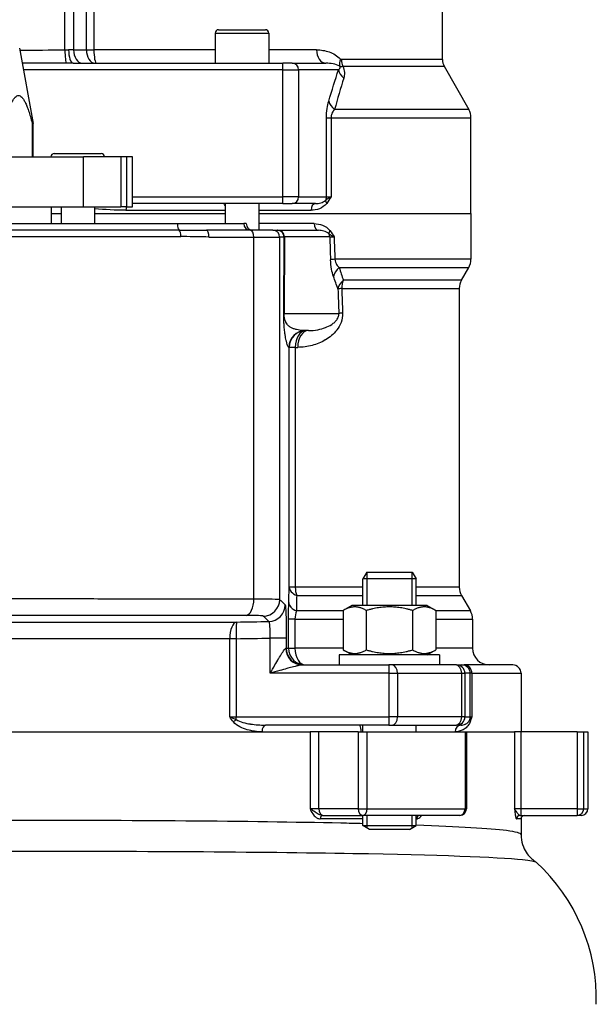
# Model space of a CAD drawing. Header units: millimetres. Extents: x 0 to 5940, y 0 to 4200.
# Tile 49 of 54: x 5016 to 5189, y 2309 to 2604. Entities that reach past the tile are written whole.
import ezdxf

# ---------------------------------------------------------------- set-up
doc = ezdxf.new("R2010")
doc.units = ezdxf.units.MM
doc.header["$LTSCALE"] = 50
doc.layers.add('02-LINIE-035', color=2, linetype='CONTINUOUS')

msp = doc.modelspace()

# ---------------------------------------------------------------- linework, layer by layer
at = {"layer": '02-LINIE-035'}
for p, q in [((5029.76, 2594.75), (5029.76, 2796.73)), ((5032.37, 2796.73), (5032.37, 2594.76)), ((5036.2, 2594.76), (5036.2, 2789.89)), ((5038.45, 2789.89), (5038.45, 2594.76)), ((5142.75, 2591.82), (5142.75, 2789.89)), ((5075.75, 2600.76), (5089.75, 2600.76)), ((5074.75, 2599.76), (5090.75, 2599.76)), ((5074.75, 2599.76), (5074.75, 2590.76)), ((5090.75, 2599.76), (5090.75, 2590.76)), ((5016.19, 2595.29), (5020.25, 2572.76)), ((5032.37, 2594.76), (5030.89, 2594.76)), ((5032.37, 2594.76), (5036.2, 2594.76)), ((5036.2, 2594.76), (5038.45, 2594.76)), ((5074.75, 2594.76), (5038.45, 2594.76)), ((5105.05, 2594.76), (5090.75, 2594.76)), ((5142.75, 2591.82), (5112.49, 2591.82)), ((5095.01, 2588.76), (5017.37, 2588.76)), ((5032.27, 2590.76), (5094.96, 2590.76)), ((5097.78, 2590.76), (5094.96, 2590.76)), ((5095.01, 2550.76), (5095.01, 2588.76)), ((5095.01, 2588.76), (5099.71, 2588.76)), ((5097.78, 2590.76), (5107.88, 2590.76)), ((5099.71, 2588.76), (5099.71, 2550.76)), ((5111.64, 2588.76), (5099.71, 2588.76)), ((5112.89, 2589.84), (5143.27, 2589.84)), ((5143.27, 2589.84), (5150.6, 2576.91)), ((5150.6, 2576.91), (5110.46, 2576.91)), ((5108.04, 2550.76), (5108.04, 2574.44)), ((5108.04, 2574.44), (5109.39, 2574.44)), ((5109.39, 2574.44), (5151.25, 2574.44)), ((5109.39, 2574.44), (5109.39, 2550.76)), ((5151.25, 2545.76), (5151.25, 2574.44)), ((5020.25, 2572.76), (5019.97, 2572.76)), ((5019.97, 2572.76), (5019.97, 2562.76)), ((5020.25, 2562.76), (5020.25, 2572.76)), ((4954.79, 2562.76), (5035.32, 2562.76)), ((5026.61, 2563.76), (5040.61, 2563.76)), ((5035.32, 2547.76), (5035.32, 2562.76)), ((5046.46, 2562.76), (5035.32, 2562.76)), ((5048.29, 2562.76), (5046.46, 2562.76)), ((5046.46, 2562.76), (5046.46, 2547.76)), ((5048.29, 2547.76), (5048.29, 2562.76)), ((5050, 2562.76), (5048.29, 2562.76)), ((5050, 2547.76), (5050, 2562.76)), ((5050, 2550.76), (5095.01, 2550.76)), ((5099.71, 2550.76), (5095.01, 2550.76)), ((5099.71, 2550.76), (5108.04, 2550.76)), ((5108.04, 2550.76), (5109.39, 2550.76)), ((4954.79, 2547.76), (5035.32, 2547.76)), ((5025.75, 2542.76), (5025.75, 2547.76)), ((5028.61, 2547.76), (5028.61, 2542.76)), ((5035.32, 2547.76), (5046.46, 2547.76)), ((5038.61, 2547.76), (5038.61, 2542.76)), ((5048.29, 2547.76), (5046.46, 2547.76)), ((5048.29, 2547.76), (5050, 2547.76)), ((5094.96, 2548.76), (5050, 2548.76)), ((5077.75, 2548.76), (5077.75, 2542.76)), ((5087.75, 2548.76), (5087.75, 2540.76)), ((5094.96, 2548.76), (5097.78, 2548.76)), ((5104.72, 2548.76), (5097.78, 2548.76)), ((5025.75, 2545.76), (5028.61, 2545.76)), ((5038.61, 2545.76), (5077.75, 2545.76)), ((5038.61, 2545.76), (5077.75, 2545.76)), ((5048.05, 2546.76), (5077.75, 2546.76)), ((5087.75, 2546.76), (5103.41, 2546.76)), ((5087.75, 2545.76), (5151.25, 2545.76)), ((5087.75, 2545.76), (5151.25, 2545.76)), ((5151.25, 2545.76), (5151.25, 2532.1)), ((4964.04, 2542.76), (5063.45, 2542.76)), ((5063.45, 2542.76), (5083.29, 2542.76)), ((5084.04, 2542.76), (5083.29, 2542.76)), ((5084.04, 2542.76), (5084.05, 2542.76)), ((5104.32, 2542.76), (5087.75, 2542.76)), ((4963.03, 2538.89), (5064.46, 2538.89)), ((5063.96, 2540.83), (4963.53, 2540.83)), ((5085.33, 2540.76), (5072.09, 2540.76)), ((5072.88, 2538.76), (5086.3, 2538.76)), ((5092.03, 2540.76), (5085.33, 2540.76)), ((5086.3, 2430.57), (5086.3, 2538.76)), ((5086.3, 2538.76), (5094.03, 2538.76)), ((5092.03, 2540.76), (5093.33, 2540.76)), ((5093.33, 2540.76), (5093.5, 2540.76)), ((5093.5, 2540.76), (5105.64, 2540.76)), ((5094.03, 2538.76), (5094.03, 2430.37)), ((5095.33, 2538.76), (5094.03, 2538.76)), ((5095.24, 2515.97), (5095.33, 2538.76)), ((5095.43, 2538.81), (5095.34, 2515.89)), ((5108.99, 2538.81), (5095.43, 2538.81)), ((5151.25, 2532.1), (5110.55, 2532.1)), ((5111.86, 2529.6), (5150.58, 2529.6)), ((5148.42, 2525.86), (5150.58, 2529.6)), ((5148.42, 2525.86), (5113.09, 2525.86)), ((5112.59, 2523.36), (5147.75, 2523.36)), ((5147.75, 2523.36), (5147.75, 2434.03)), ((5095.34, 2515.89), (5111.73, 2515.89)), ((5102.64, 2510.76), (5101.78, 2510.76)), ((5096.87, 2505.76), (5096.78, 2505.76)), ((5096.87, 2434.03), (5096.87, 2505.76)), ((5098.7, 2505.76), (5096.87, 2505.76)), ((5098.7, 2505.76), (5099.45, 2505.76)), ((5098.7, 2505.76), (5098.7, 2434.03)), ((5120.11, 2438.56), (5118.88, 2436.56)), ((5120.09, 2438.53), (5120.09, 2428.56)), ((5120.11, 2438.56), (5133.65, 2438.56)), ((5133.65, 2438.56), (5134.88, 2436.56)), ((5133.68, 2428.56), (5133.68, 2438.53)), ((5134.88, 2436.56), (5118.88, 2436.56)), ((5118.88, 2428.56), (5118.88, 2436.56)), ((5134.88, 2428.56), (5134.88, 2436.56)), ((5098.7, 2434.03), (5096.87, 2434.03)), ((5118.88, 2434.03), (5098.7, 2434.03)), ((5147.75, 2434.03), (5134.88, 2434.03)), ((5099.12, 2431.53), (5118.88, 2431.53)), ((5134.88, 2431.53), (5148.42, 2431.53)), ((5148.42, 2431.53), (5151.08, 2426.92)), ((5113.03, 2426.92), (5099.06, 2426.92)), ((5115.63, 2428.56), (5113.03, 2427.06)), ((5113.03, 2427.06), (5113.03, 2415.27)), ((5138.13, 2428.56), (5115.63, 2428.56)), ((5119.95, 2427.06), (5119.95, 2415.27)), ((5133.81, 2427.06), (5133.81, 2415.27)), ((5138.13, 2428.56), (5140.74, 2427.06)), ((5140.74, 2427.06), (5140.74, 2415.27)), ((5151.08, 2426.92), (5140.74, 2426.92)), ((5096.69, 2415.76), (5096.69, 2424.42)), ((5098.61, 2424.42), (5096.69, 2424.42)), ((5098.61, 2424.42), (5113.03, 2424.42)), ((5098.61, 2424.42), (5098.61, 2415.76)), ((5140.74, 2424.42), (5151.75, 2424.42)), ((5151.75, 2424.42), (5151.75, 2415.76)), ((5079.08, 2395.26), (5079.08, 2418.6)), ((5081.05, 2418.6), (5079.08, 2418.6)), ((5081.05, 2418.6), (5081.05, 2395.26)), ((5091.18, 2408.26), (5091.18, 2418.79)), ((5096.01, 2418.79), (5091.18, 2418.79)), ((5096.01, 2418.79), (5096.01, 2415.76)), ((5096.01, 2415.76), (5095.89, 2415.76)), ((5096.01, 2415.76), (5096.69, 2415.76)), ((5096.69, 2415.76), (5098.61, 2415.76)), ((5113.03, 2415.76), (5098.61, 2415.76)), ((5115.63, 2413.76), (5113.03, 2415.27)), ((5138.13, 2413.76), (5140.74, 2415.27)), ((5151.75, 2415.76), (5140.74, 2415.76)), ((5141.88, 2413.76), (5111.88, 2413.76)), ((5111.88, 2413.76), (5111.88, 2410.76)), ((5141.88, 2413.76), (5141.88, 2410.76)), ((5100.77, 2410.76), (5126.72, 2410.76)), ((5127.65, 2410.76), (5126.72, 2410.76)), ((5146.6, 2410.76), (5127.65, 2410.76)), ((5146.96, 2410.76), (5146.6, 2410.76)), ((5146.96, 2410.76), (5148.56, 2410.76)), ((5148.56, 2410.76), (5149.28, 2410.76)), ((5163.75, 2410.76), (5149.28, 2410.76)), ((5126.81, 2408.26), (5091.18, 2408.26)), ((5126.81, 2395.26), (5126.81, 2408.26)), ((5126.81, 2408.26), (5129.27, 2408.26)), ((5129.27, 2408.26), (5129.27, 2395.26)), ((5129.27, 2408.26), (5148.5, 2408.26)), ((5148.5, 2395.26), (5148.5, 2408.26)), ((5148.5, 2408.26), (5149.46, 2408.26)), ((5149.46, 2408.26), (5149.46, 2395.26)), ((5151.06, 2408.26), (5149.46, 2408.26)), ((5151.06, 2395.26), (5151.06, 2408.26)), ((5151.54, 2408.26), (5151.06, 2408.26)), ((5151.54, 2408.26), (5166.25, 2408.26)), ((5151.54, 2408.26), (5151.54, 2395.26)), ((5166.25, 2408.26), (5166.25, 2390.76)), ((5079.08, 2395.26), (5081.05, 2395.26)), ((5081.05, 2395.26), (5126.81, 2395.26)), ((5129.27, 2395.26), (5126.81, 2395.26)), ((5148.5, 2395.26), (5129.27, 2395.26)), ((5149.46, 2395.26), (5148.5, 2395.26)), ((5149.46, 2395.26), (5151.06, 2395.26)), ((5151.06, 2395.26), (5151.54, 2395.26)), ((5126.72, 2392.76), (5089.75, 2392.76)), ((5118.88, 2390.76), (5118.88, 2392.76)), ((5126.72, 2392.76), (5127.65, 2392.76)), ((5127.65, 2392.76), (5146.6, 2392.76)), ((5134.88, 2390.76), (5134.88, 2392.76)), ((5146.6, 2392.76), (5146.96, 2392.76)), ((5148.26, 2392.76), (5146.96, 2392.76)), ((4923, 2390.76), (5103.11, 2390.76)), ((4938.72, 2390.76), (5088.77, 2390.76)), ((5088.77, 2390.76), (5103.11, 2390.76)), ((5103.11, 2390.76), (5103.11, 2367.76)), ((5105.7, 2390.76), (5103.11, 2390.76)), ((5105.7, 2367.76), (5105.7, 2390.76)), ((5117.52, 2390.76), (5105.7, 2390.76)), ((5117.52, 2390.76), (5120.17, 2390.76)), ((5117.52, 2390.76), (5117.52, 2367.76)), ((5120.17, 2367.76), (5120.17, 2390.76)), ((5120.17, 2390.76), (5149.5, 2390.76)), ((5149.5, 2390.76), (5149.93, 2390.76)), ((5149.5, 2390.76), (5149.5, 2367.76)), ((5149.93, 2390.76), (5164.32, 2390.76)), ((5149.93, 2390.76), (5149.93, 2367.76)), ((5149.93, 2390.76), (5164.32, 2390.76)), ((5164.32, 2390.76), (5164.32, 2367.76)), ((5166.29, 2390.76), (5164.32, 2390.76)), ((5166.29, 2367.76), (5166.29, 2390.76)), ((5183.01, 2390.76), (5166.29, 2390.76)), ((5183.01, 2390.76), (5184.99, 2390.76)), ((5183.01, 2390.76), (5183.01, 2367.76)), ((5184.99, 2367.76), (5184.99, 2390.76)), ((5184.99, 2390.76), (5186.25, 2390.76)), ((5186.25, 2390.76), (5186.25, 2367.76)), ((5105.7, 2367.76), (5103.11, 2367.76)), ((5117.52, 2367.76), (5105.7, 2367.76)), ((5106.8, 2365.76), (5107.12, 2365.76)), ((5107.12, 2365.76), (5118.94, 2365.76)), ((5117.52, 2367.76), (5120.17, 2367.76)), ((5118.88, 2362.79), (5118.88, 2365.76)), ((5147.93, 2365.76), (5118.94, 2365.76)), ((5120.09, 2365.76), (5120.09, 2362.05)), ((5120.17, 2367.76), (5149.5, 2367.76)), ((5133.68, 2362.05), (5133.68, 2365.76)), ((5134.88, 2362.79), (5134.88, 2365.76)), ((5149.5, 2367.76), (5149.93, 2367.76)), ((5166.29, 2367.76), (5164.32, 2367.76)), ((5165.87, 2365.76), (5166.29, 2365.76)), ((5166.29, 2365.76), (5166.29, 2367.76)), ((5183.01, 2367.76), (5166.29, 2367.76)), ((5166.29, 2365.76), (5183.01, 2365.76)), ((5183.01, 2367.76), (5183.01, 2365.76)), ((5183.01, 2367.76), (5184.99, 2367.76)), ((5184.25, 2365.76), (5183.01, 2365.76)), ((5184.99, 2367.76), (5186.25, 2367.76)), ((5118.88, 2364.76), (5106.19, 2364.76)), ((5118.88, 2362.79), (5134.88, 2362.79)), ((5120.88, 2361.56), (5118.88, 2362.79)), ((5132.88, 2361.56), (5134.88, 2362.79)), ((5135.03, 2364.76), (5134.88, 2364.76)), ((5166.25, 2364.76), (5164.88, 2364.76)), ((5166.25, 2364.76), (5166.25, 2360.04)), ((5132.88, 2361.56), (5120.88, 2361.56))]:
    msp.add_line(p, q, dxfattribs=at)
for centre, radius, start, end in [((5075.75, 2599.76), 1, 90, 180), ((5089.75, 2599.76), 1, 0, 90), ((5146.75, 2591.82), 4, 180, 209.5388), ((5146.25, 2574.44), 5, 0, 29.5388), ((5026.61, 2562.76), 1, 90, 180), ((5040.61, 2562.76), 1, 0, 90), ((5086.05, 2542.76), 2, 180, 270), ((5146.25, 2532.1), 5, 330, 0), ((5152.75, 2523.36), 5, 150, 180), ((5152.75, 2434.03), 5, 180, 210), ((5146.75, 2424.42), 5, 0, 30), ((5156.75, 2415.76), 5, 180, 270), ((5163.75, 2408.26), 2.5, 0, 90), ((5147.93, 2367.76), 2, 270, 0), ((5167.25, 2364.76), 1, 90, 180), ((5184.25, 2367.76), 2, 270, 0), ((5133.24, 2310.88), 55.53, 358.334, 47.4558)]:
    msp.add_arc(centre, radius, start, end, dxfattribs=at)
for centre, major_axis, ratio, start_param, end_param in [((5030.24, 2594.75), (0.03, -4), 0.120402, 4.711555, 6.209981), ((5032.27, 2594.76), (0, -4), 0.345575, 4.712389, 6.283185), ((5034.94, 2594.76), (0, -4), 0.642788, 4.712389, 6.283185), ((5038.77, 2594.76), (0, -4), 0.642788, 4.712389, 6.283185), ((5039.22, 2594.76), (0, -4), 0.191532, 4.712389, 6.283185), ((5107.88, 2594.76), (0, -4), 0.70778, 4.712389, 6.283185), ((5115.3, 2591.96), (-2.89, -2.76), 0.632475, 5.29748, 5.996564), ((5115.56, 2591.82), (0, -4), 0.765495, 4.712389, 5.227938), ((5094.96, 2588.76), (0, 2), 0.026177, 4.712389, 6.283185), ((5097.78, 2588.76), (0, 2), 0.965926, 4.712389, 6.283185), ((5116.47, 2588.76), (4.74, -1.59), 0.765149, 3.555276, 4.227056), ((5113.53, 2579.37), (-4.8, 1.41), 0.72399, 0.384616, 1.102461), ((5094.96, 2550.76), (0, -2), 0.026177, 0, 1.570796), ((5097.78, 2550.76), (0, -2), 0.965926, 0, 1.570796), ((5106.11, 2550.76), (0, 2), 0.965926, 4.201538, 4.712389), ((5048.55, 2546.76), (0, 2), 0.249512, 1.047198, 1.570796), ((5104.72, 2546.76), (0, 2), 0.652136, 0, 1.570796), ((5109.48, 2548.81), (-1.58, 1.23), 0.500888, 0.26391, 0.997951), ((5064.13, 2542.76), (0, -2), 0.338127, 4.712389, 6.030505), ((5085.29, 2542.76), (0, -2), 0.999391, 4.712389, 6.283185), ((5086.04, 2542.76), (0, -2), 0.999391, 4.712389, 6.283185), ((5105.64, 2542.76), (0, -2), 0.658713, 4.712389, 6.283185), ((5063.79, 2538.89), (0, 2), 0.338127, 4.712389, 6.030505), ((5072.09, 2538.76), (0, 2), 0.394251, 4.712389, 6.283185), ((5085.33, 2538.76), (0, 2), 0.483671, 4.712389, 6.283185), ((5092.03, 2538.76), (0, 2), 0.999391, 4.712389, 6.283185), ((5093.33, 2538.76), (0, 2), 0.999391, 4.712389, 6.283185), ((5093.5, 2538.76), (0, 2), 0.965926, 4.738569, 6.283185), ((5098.33, 2538.76), (-3, -0.01), 0.077034, 6.019146, 6.247519), ((5110.45, 2540.69), (-1.59, -1.22), 0.504645, 5.295384, 6.01723), ((5107.06, 2538.76), (0, -2), 0.965926, 1.596976, 2.072613), ((5008.92, 7233.03), (137.65, -5441.86), 0.006773, 5.752631, 5.755122), ((5112.88, 2538.77), (4.05, -0.07), 0.015324, 3.427467, 4.0275), ((5013.75, 7233.16), (132.82, -5441.86), 0.006536, 5.752709, 5.755134), ((5114.07, 2532.1), (-5, -0.18), 0.036552, 5.492819, 6.021299), ((5114.96, 2527.1), (-4.73, -1.63), 0.74526, 5.150972, 5.884689), ((5116.28, 2523.36), (-4.7, -1.7), 0.761845, 5.157226, 5.872297), ((5116.28, 2523.36), (0, -5), 0.737656, 4.18879, 4.712389), ((5116.28, 2523.36), (-5, -0.19), 0.041811, 5.54118, 6.021243), ((5008.92, 7233.03), (134.27, -5308.2), 0.006773, 5.803609, 5.806615), ((5013.75, 7233.16), (129.44, -5308.2), 0.00653, 5.803622, 5.806627), ((5098.24, 2515.97), (-3, 0.01), 0.115556, 0.035142, 0.263514), ((5116.56, 2516.02), (-5, -0.19), 0.042169, 5.544176, 6.021239), ((5101.78, 2505.76), (0, 5), 0.999391, 0, 1.570796), ((5101.87, 2505.76), (0, 5), 0.999391, 0, 1.570796), ((5101.87, 2505.76), (0, 5), 0.63399, 0, 1.570796), ((5102.64, 2505.76), (0, 5), 0.639562, 0, 1.570796), ((5101.87, 2434.03), (-5, 0.13), 0.609243, 0.044025, 1.005768), ((5101.87, 2434.03), (0, -5), 0.63399, 4.712389, 5.235988), ((5083.88, 2430.57), (0, -5), 0.483671, 0.039884, 1.571182), ((5089.04, 2430.37), (3.5, 3.57), 0.998807, 3.937737, 5.487041), ((5090.67, 2428.77), (3.5, 3.57), 0.998808, 3.93803, 5.486748), ((5101.75, 2429.42), (-5, 0.13), 0.603803, 0.043795, 1.018579), ((5081.22, 2418.6), (0, 5), 0.428436, 0.038634, 1.570371), ((5081.22, 2418.6), (-0.08, 5), 0.034895, 0.034928, 1.570226), ((5053.92, 2420.75), (-93.07, -0.77), 0.026571, 1.866389, 1.982535), ((5100.77, 2415.76), (0, -5), 0.976381, 4.712389, 6.283185), ((5101, 2415.76), (0, -5), 0.999391, 4.712389, 6.283185), ((5101.69, 2415.76), (0, -5), 0.999391, 4.712389, 6.283185), ((5101.69, 2415.76), (0, -5), 0.61497, 4.712389, 6.283185), ((5126.72, 2408.26), (0, 2.5), 0.034899, 4.712389, 6.283185), ((5127.65, 2408.26), (0, 2.5), 0.650865, 4.712389, 6.283185), ((5146.6, 2408.26), (0, 2.5), 0.759194, 4.712389, 6.283185), ((5146.96, 2408.26), (0, 2.5), 0.999391, 4.712389, 6.283185), ((5148.56, 2408.26), (0, 2.5), 0.999391, 4.712389, 6.283185), ((5149.28, 2408.26), (0, 2.5), 0.903572, 4.712389, 6.283185), ((5081.11, 2393.72), (1.55, 1.26), 0.292558, 1.378031, 1.915679), ((5080.96, 2395.26), (0, 2.5), 0.034899, 4.361619, 4.712389), ((5126.72, 2395.26), (0, -2.5), 0.034899, 0, 1.570796), ((5127.65, 2395.26), (0, -2.5), 0.650865, 0, 1.570796), ((5146.6, 2395.26), (0, -2.5), 0.759194, 0, 1.570796), ((5146.96, 2395.26), (0, -2.5), 0.999391, 0, 1.570796), ((5152.79, 2393.72), (-1.86, 0.73), 0.603842, 0.041128, 0.578776), ((5148.56, 2395.26), (0, 2.5), 0.999391, 4.361619, 4.712389), ((5089.75, 2390.76), (0, 2), 0.491963, 0, 1.570796), ((5148.26, 2390.76), (0, 2), 0.870616, 0, 1.570796), ((5107.12, 2367.76), (0, -2), 0.707107, 4.712389, 6.283185), ((5106.8, 2364.76), (0, 1), 0.606221, 0, 1.570796), ((5118.94, 2367.76), (0, -2), 0.707107, 4.712389, 6.283185), ((5118.94, 2367.76), (0, -2), 0.616958, 0, 1.570796), ((5135.82, 2364.76), (0, 1), 0.795296, 0, 1.570796), ((5147.93, 2367.76), (0, -2), 0.786996, 0, 1.570796), ((5165.87, 2364.76), (0, 1), 0.991022, 0, 1.570796), ((5183.01, 2367.76), (0, -2), 0.992746, 0, 1.570796)]:
    msp.add_ellipse(centre, major_axis=major_axis, ratio=ratio, start_param=start_param, end_param=end_param, dxfattribs=at)
for points in [[(5016.3, 2594.67), (5020.8, 2594.67), (5025.29, 2594.71), (5029.76, 2594.75)], [(5029.76, 2594.75), (5030.14, 2594.75), (5030.52, 2594.76), (5030.89, 2594.76)], [(5032.27, 2590.76), (5031.59, 2590.76), (5030.91, 2590.76), (5030.23, 2590.76)], [(5108.71, 2579.37), (5109.66, 2582.62), (5110.63, 2585.76), (5111.64, 2588.76)], [(5113.18, 2586.3), (5112.25, 2583.3), (5111.34, 2580.15), (5110.46, 2576.91)], [(5108.04, 2574.44), (5108.04, 2576.37), (5108.33, 2578.1), (5108.71, 2579.37)], [(5048.05, 2546.76), (5044.93, 2546.76), (5041.78, 2546.95), (5038.61, 2547.22)], [(5063.96, 2540.83), (5066.78, 2540.83), (5069.49, 2540.76), (5072.09, 2540.76)], [(5110.13, 2526.97), (5109.7, 2528.23), (5109.32, 2529.96), (5109.25, 2531.97)], [(5111.45, 2523.23), (5111.01, 2524.45), (5110.57, 2525.7), (5110.13, 2526.97)], [(5111.86, 2529.6), (5112.26, 2528.33), (5112.67, 2527.09), (5113.09, 2525.86)], [(5096.75, 2429.42), (5096.79, 2430.96), (5096.83, 2432.5), (5096.87, 2434.03)], [(5094.03, 2430.37), (5094.58, 2429.84), (5095.12, 2429.3), (5095.67, 2428.77)], [(5099.12, 2431.53), (5099.1, 2430), (5099.08, 2428.46), (5099.06, 2426.92)], [(5096.69, 2424.42), (5096.69, 2426.24), (5096.71, 2427.98), (5096.75, 2429.42)], [(5099.06, 2426.92), (5098.81, 2426.27), (5098.61, 2425.4), (5098.61, 2424.42)], [(5081.14, 2423.6), (5084.35, 2423.65), (5087.56, 2423.71), (5090.78, 2423.77)], [(5090.78, 2423.77), (5090.23, 2424.31), (5089.68, 2424.84), (5089.14, 2425.38)]]:
    msp.add_open_spline(points, degree=3, dxfattribs=at)
for points, knots in [([(5105.05, 2594.76), (5106.37, 2594.76), (5107.64, 2594.54), (5110.07, 2593.67), (5111.25, 2593.03), (5112.24, 2591.96)], [0, 0, 0, 0, 0.5, 0.5, 1, 1, 1, 1]), ([(5112.49, 2591.82), (5112.49, 2591.82), (5112.49, 2591.82), (5112.49, 2591.82), (5112.45, 2591.82), (5112.42, 2591.83), (5112.39, 2591.85), (5112.34, 2591.87), (5112.29, 2591.91), (5112.24, 2591.96)], [0, 0, 0, 0, 0.029027, 0.029027, 0.029027, 0.409888, 0.409888, 0.409888, 1, 1, 1, 1]), ([(5030.23, 2590.76), (5026.24, 2590.75), (5022.24, 2590.73), (5018.25, 2590.73), (5017.83, 2590.73), (5017.42, 2590.73), (5017.01, 2590.73)], [0, 0, 0, 0, 0.7271369, 0.7271369, 0.7271369, 0.8020609, 0.8020609, 0.8020609, 0.8020609]), ([(5112.03, 2589.83), (5111.39, 2590.22), (5110.72, 2590.4), (5110.04, 2590.54), (5110.03, 2590.55), (5110.02, 2590.55), (5110, 2590.55), (5109.31, 2590.69), (5108.6, 2590.76), (5107.88, 2590.76)], [0, 0, 0, 0, 0.490462, 0.490462, 0.490462, 0.5, 0.5, 0.5, 1, 1, 1, 1]), ([(5111.64, 2588.76), (5111.77, 2588.88), (5111.9, 2589), (5112, 2589.16), (5112.02, 2589.19), (5112.03, 2589.21), (5112.04, 2589.24), (5112.05, 2589.26), (5112.06, 2589.28), (5112.07, 2589.31), (5112.09, 2589.34), (5112.1, 2589.38), (5112.11, 2589.43), (5112.12, 2589.47), (5112.12, 2589.52), (5112.11, 2589.58), (5112.11, 2589.6), (5112.11, 2589.63), (5112.1, 2589.66), (5112.09, 2589.69), (5112.08, 2589.72), (5112.07, 2589.76), (5112.06, 2589.78), (5112.04, 2589.81), (5112.03, 2589.83)], [0, 0, 0, 0, 0.532973, 0.532973, 0.532973, 0.620247, 0.620247, 0.620247, 0.680634, 0.680634, 0.680634, 0.782713, 0.782713, 0.782713, 0.886154, 0.886154, 0.886154, 0.929382, 0.929382, 0.929382, 0.973447, 0.973447, 0.973447, 1, 1, 1, 1]), ([(5112.03, 2589.83), (5112.13, 2589.81), (5112.27, 2589.8), (5112.44, 2589.8), (5112.57, 2589.8), (5112.73, 2589.81), (5112.89, 2589.84)], [0, 0, 0, 0, 0.552887, 0.552887, 0.552887, 1, 1, 1, 1]), ([(5112.89, 2589.84), (5113.24, 2589.2), (5113.39, 2588.55), (5113.41, 2587.98), (5113.41, 2587.95), (5113.41, 2587.92), (5113.41, 2587.9), (5113.43, 2587.3), (5113.33, 2586.78), (5113.18, 2586.3)], [0, 0, 0, 0, 0.4761, 0.4761, 0.4761, 0.5, 0.5, 0.5, 1, 1, 1, 1]), ([(5110.46, 2576.91), (5110.26, 2576.69), (5110.06, 2576.45), (5109.88, 2576.15), (5109.75, 2575.92), (5109.62, 2575.65), (5109.53, 2575.34), (5109.48, 2575.18), (5109.44, 2575), (5109.42, 2574.81), (5109.4, 2574.69), (5109.39, 2574.57), (5109.39, 2574.44)], [0, 0, 0, 0, 0.411436, 0.411436, 0.411436, 0.727726, 0.727726, 0.727726, 0.893476, 0.893476, 0.893476, 1, 1, 1, 1]), ([(5107.8, 2549.78), (5107.99, 2549.94), (5108.22, 2550.1), (5108.47, 2550.26), (5108.6, 2550.34), (5108.75, 2550.42), (5108.9, 2550.51), (5109.05, 2550.59), (5109.21, 2550.67), (5109.38, 2550.76), (5109.39, 2550.76), (5109.39, 2550.76), (5109.39, 2550.76)], [0, 0, 0, 0, 0.480426, 0.480426, 0.480426, 0.7367, 0.7367, 0.7367, 0.995062, 0.995062, 0.995062, 1, 1, 1, 1]), ([(5109.39, 2550.76), (5109.39, 2550.76), (5109.39, 2550.76), (5109.39, 2550.75), (5108.98, 2550.08), (5108.57, 2549.41), (5108.11, 2548.81)], [0, 0, 0, 0, 0.004785, 0.004785, 0.004785, 1, 1, 1, 1]), ([(5077.75, 2548.2), (5077.6, 2548.4), (5077.47, 2548.57), (5077.33, 2548.73), (5077.29, 2548.76), (5077.27, 2548.76)], [1.0127734, 1.0127734, 1.0127734, 1.0127734, 1.1407572, 1.1407572, 1.2148424, 1.2148424, 1.2148424, 1.2148424]), ([(5108.11, 2548.81), (5107.5, 2548.02), (5106.72, 2547.54), (5105.92, 2547.23), (5105.11, 2546.91), (5104.28, 2546.76), (5103.41, 2546.76)], [0, 0, 0, 0, 0.5, 0.5, 0.5, 1, 1, 1, 1]), ([(5104.72, 2548.76), (5105.26, 2548.76), (5105.79, 2548.83), (5106.3, 2548.98), (5106.32, 2548.98), (5106.33, 2548.99), (5106.35, 2548.99), (5106.85, 2549.14), (5107.35, 2549.35), (5107.8, 2549.78)], [0, 0, 0, 0, 0.5, 0.5, 0.5, 0.514975, 0.514975, 0.514975, 1, 1, 1, 1]), ([(5104.32, 2542.76), (5105.19, 2542.76), (5106.03, 2542.61), (5106.85, 2542.29), (5107.66, 2541.97), (5108.46, 2541.49), (5109.06, 2540.69)], [0, 0, 0, 0, 0.5, 0.5, 0.5, 1, 1, 1, 1]), ([(5072.88, 2538.76), (5070.4, 2538.76), (5067.88, 2538.87), (5065.35, 2538.89), (5065.05, 2538.89), (5064.76, 2538.89), (5064.46, 2538.89)], [0, 0, 0, 0, 0.89649, 0.89649, 0.89649, 1, 1, 1, 1]), ([(5108.76, 2539.72), (5108.31, 2540.17), (5107.8, 2540.37), (5107.29, 2540.53), (5107.28, 2540.53), (5107.26, 2540.54), (5107.24, 2540.54), (5106.72, 2540.69), (5106.18, 2540.76), (5105.64, 2540.76)], [0, 0, 0, 0, 0.484941, 0.484941, 0.484941, 0.5, 0.5, 0.5, 1, 1, 1, 1]), ([(5110.32, 2538.76), (5110.31, 2538.76), (5110.31, 2538.76), (5110.31, 2538.77), (5110.14, 2538.85), (5109.98, 2538.93), (5109.84, 2539.01), (5109.69, 2539.09), (5109.55, 2539.18), (5109.42, 2539.26), (5109.17, 2539.41), (5108.95, 2539.57), (5108.76, 2539.72)], [0, 0, 0, 0, 0.005022, 0.005022, 0.005022, 0.262946, 0.262946, 0.262946, 0.518867, 0.518867, 0.518867, 1, 1, 1, 1]), ([(5109.06, 2540.69), (5109.51, 2540.09), (5109.91, 2539.43), (5110.31, 2538.77), (5110.31, 2538.77), (5110.32, 2538.76), (5110.32, 2538.76)], [0, 0, 0, 0, 0.995137, 0.995137, 0.995137, 1, 1, 1, 1]), ([(5110.55, 2532.1), (5110.6, 2531.47), (5110.83, 2530.95), (5111.07, 2530.56), (5111.31, 2530.17), (5111.58, 2529.86), (5111.86, 2529.6)], [0, 0, 0, 0, 0.5, 0.5, 0.5, 1, 1, 1, 1]), ([(5096.78, 2505.76), (5096.72, 2505.76), (5096.65, 2505.82), (5096.58, 2505.92), (5096.53, 2506.01), (5096.47, 2506.13), (5096.41, 2506.28), (5096.4, 2506.3), (5096.39, 2506.33), (5096.38, 2506.35), (5096.32, 2506.52), (5096.25, 2506.74), (5096.18, 2506.98), (5096.15, 2507.1), (5096.12, 2507.22), (5096.08, 2507.36), (5096.05, 2507.49), (5096.02, 2507.62), (5095.99, 2507.78), (5095.93, 2508.05), (5095.87, 2508.34), (5095.81, 2508.64), (5095.81, 2508.68), (5095.8, 2508.72), (5095.79, 2508.77), (5095.76, 2508.96), (5095.73, 2509.15), (5095.69, 2509.34), (5095.66, 2509.53), (5095.64, 2509.73), (5095.61, 2509.92), (5095.61, 2509.95), (5095.6, 2509.96), (5095.6, 2510), (5095.56, 2510.25), (5095.53, 2510.51), (5095.5, 2510.76), (5095.47, 2511.04), (5095.44, 2511.31), (5095.42, 2511.59), (5095.42, 2511.63), (5095.41, 2511.65), (5095.41, 2511.7), (5095.39, 2511.89), (5095.38, 2512.08), (5095.36, 2512.27), (5095.35, 2512.45), (5095.34, 2512.63), (5095.33, 2512.8), (5095.32, 2512.86), (5095.32, 2512.89), (5095.32, 2512.97), (5095.31, 2513.1), (5095.3, 2513.24), (5095.3, 2513.38), (5095.29, 2513.47), (5095.29, 2513.56), (5095.28, 2513.65), (5095.28, 2513.73), (5095.28, 2513.78), (5095.27, 2513.89), (5095.27, 2513.99), (5095.27, 2514.09), (5095.26, 2514.19), (5095.26, 2514.28), (5095.26, 2514.37), (5095.26, 2514.46), (5095.26, 2514.48), (5095.26, 2514.48), (5095.26, 2514.49), (5095.25, 2514.5), (5095.25, 2514.52), (5095.25, 2514.55), (5095.25, 2514.62), (5095.25, 2514.69), (5095.25, 2514.76), (5095.25, 2514.84), (5095.25, 2514.93), (5095.24, 2515.01), (5095.24, 2515.12), (5095.24, 2515.23), (5095.24, 2515.34), (5095.24, 2515.42), (5095.24, 2515.49), (5095.24, 2515.57), (5095.24, 2515.62), (5095.24, 2515.67), (5095.24, 2515.72), (5095.24, 2515.76), (5095.24, 2515.79), (5095.24, 2515.82), (5095.24, 2515.87), (5095.24, 2515.92), (5095.24, 2515.97)], [0, 0, 0, 0, 0.131077, 0.131077, 0.131077, 0.234375, 0.234375, 0.234375, 0.25, 0.25, 0.25, 0.375, 0.375, 0.375, 0.4375, 0.4375, 0.4375, 0.5, 0.5, 0.5, 0.609375, 0.609375, 0.609375, 0.625, 0.625, 0.625, 0.684441, 0.684441, 0.684441, 0.742188, 0.742188, 0.742188, 0.75, 0.75, 0.75, 0.807154, 0.807154, 0.807154, 0.867187, 0.867187, 0.867187, 0.875, 0.875, 0.875, 0.903643, 0.903643, 0.903643, 0.929687, 0.929687, 0.929687, 0.9375, 0.9375, 0.9375, 0.951828, 0.951828, 0.951828, 0.960937, 0.960937, 0.960937, 0.96875, 0.96875, 0.96875, 0.975915, 0.975915, 0.975915, 0.982422, 0.982422, 0.982422, 0.983398, 0.983398, 0.983398, 0.984375, 0.984375, 0.984375, 0.986733, 0.986733, 0.986733, 0.989521, 0.989521, 0.989521, 0.993125, 0.993125, 0.993125, 0.995619, 0.995619, 0.995619, 0.99731, 0.99731, 0.99731, 0.998419, 0.998419, 0.998419, 1, 1, 1, 1]), ([(5101.78, 2510.76), (5101.5, 2510.76), (5101.21, 2510.78), (5100.61, 2510.82), (5100.3, 2510.86), (5099.69, 2510.95), (5099.39, 2511), (5098.78, 2511.14), (5098.49, 2511.22), (5097.91, 2511.43), (5097.63, 2511.55), (5097.23, 2511.79), (5097.1, 2511.87), (5096.85, 2512.07), (5096.72, 2512.17), (5096.48, 2512.42), (5096.36, 2512.55), (5096.14, 2512.86), (5096.02, 2513.04), (5095.86, 2513.35), (5095.81, 2513.47), (5095.7, 2513.72), (5095.65, 2513.86), (5095.58, 2514.1), (5095.55, 2514.18), (5095.5, 2514.37), (5095.48, 2514.47), (5095.44, 2514.65), (5095.43, 2514.71), (5095.41, 2514.85), (5095.4, 2514.92), (5095.38, 2515.04), (5095.38, 2515.09), (5095.37, 2515.18), (5095.36, 2515.24), (5095.35, 2515.35), (5095.35, 2515.42), (5095.34, 2515.54), (5095.34, 2515.58), (5095.34, 2515.67), (5095.34, 2515.7), (5095.34, 2515.76), (5095.34, 2515.78), (5095.34, 2515.83), (5095.34, 2515.85), (5095.34, 2515.89)], [0, 0, 0, 0, 0.125, 0.125, 0.25, 0.25, 0.375, 0.375, 0.5, 0.5, 0.625, 0.625, 0.6875, 0.6875, 0.75, 0.75, 0.8125, 0.8125, 0.875, 0.875, 0.90625, 0.90625, 0.9375, 0.9375, 0.953125, 0.953125, 0.96875, 0.96875, 0.976562, 0.976562, 0.984375, 0.984375, 0.988281, 0.988281, 0.992188, 0.992188, 0.996094, 0.996094, 0.998047, 0.998047, 0.999023, 0.999023, 0.999512, 0.999512, 1, 1, 1, 1]), ([(5112.86, 2516.02), (5112.9, 2515.05), (5112.72, 2514.09), (5112.41, 2513.23), (5112.4, 2513.21), (5112.39, 2513.19), (5112.39, 2513.17), (5112.07, 2512.35), (5111.65, 2511.63), (5111.17, 2511), (5111.15, 2510.97), (5111.14, 2510.95), (5111.12, 2510.93), (5110.14, 2509.66), (5108.99, 2508.74), (5107.74, 2507.99), (5107.72, 2507.98), (5107.7, 2507.97), (5107.68, 2507.96), (5106.42, 2507.21), (5105.1, 2506.68), (5103.73, 2506.32), (5103.04, 2506.14), (5102.35, 2506), (5101.64, 2505.91), (5100.92, 2505.81), (5100.19, 2505.76), (5099.45, 2505.76)], [0, 0, 0, 0, 0.125, 0.125, 0.125, 0.127921, 0.127921, 0.127921, 0.25, 0.25, 0.25, 0.254296, 0.254296, 0.254296, 0.5, 0.5, 0.5, 0.504145, 0.504145, 0.504145, 0.751946, 0.751946, 0.751946, 0.874991, 0.874991, 0.874991, 1, 1, 1, 1]), ([(5102.64, 2510.76), (5103.62, 2510.76), (5104.57, 2510.86), (5105.49, 2511.04), (5106.26, 2511.19), (5107, 2511.4), (5107.73, 2511.68), (5107.88, 2511.74), (5108.02, 2511.8), (5108.17, 2511.86), (5108.82, 2512.14), (5109.46, 2512.48), (5110.06, 2512.95), (5110.22, 2513.07), (5110.37, 2513.2), (5110.52, 2513.34), (5110.73, 2513.54), (5110.93, 2513.75), (5111.12, 2514.01), (5111.22, 2514.15), (5111.31, 2514.3), (5111.4, 2514.47), (5111.46, 2514.57), (5111.51, 2514.68), (5111.55, 2514.79), (5111.67, 2515.1), (5111.75, 2515.49), (5111.73, 2515.89)], [0, 0, 0, 0, 0.27373, 0.27373, 0.27373, 0.5, 0.5, 0.5, 0.545141, 0.545141, 0.545141, 0.75, 0.75, 0.75, 0.803101, 0.803101, 0.803101, 0.875, 0.875, 0.875, 0.914227, 0.914227, 0.914227, 0.9375, 0.9375, 0.9375, 1, 1, 1, 1]), ([(4941.19, 2430.57), (4952.35, 2430.58), (4964.03, 2430.58), (4976.24, 2430.58), (4982.34, 2430.59), (4988.62, 2430.59), (4994.9, 2430.59), (5001.18, 2430.59), (5007.46, 2430.59), (5013.74, 2430.59), (5020.02, 2430.59), (5026.3, 2430.59), (5032.58, 2430.59), (5038.86, 2430.59), (5045.14, 2430.59), (5051.25, 2430.58), (5063.46, 2430.58), (5075.14, 2430.58), (5086.3, 2430.57)], [0, 0, 0, 0, 0.25, 0.25, 0.25, 0.375, 0.375, 0.375, 0.5, 0.5, 0.5, 0.625, 0.625, 0.625, 0.75, 0.75, 0.75, 1, 1, 1, 1]), ([(5086.3, 2430.57), (5088.57, 2430.57), (5090.49, 2430.55), (5091.83, 2430.51), (5093.16, 2430.48), (5093.94, 2430.43), (5094.03, 2430.37)], [0, 0, 0, 0, 0.499805, 0.499805, 0.499805, 1, 1, 1, 1]), ([(5095.67, 2428.77), (5095.76, 2428.68), (5095.85, 2427.57), (5095.91, 2425.74), (5095.97, 2423.9), (5096.01, 2421.37), (5096.01, 2418.79)], [0, 0, 0, 0, 0.5, 0.5, 0.5, 1, 1, 1, 1]), ([(5083.97, 2425.57), (5073.17, 2425.58), (5061.86, 2425.58), (5050.04, 2425.59), (5044.13, 2425.59), (5038.05, 2425.59), (5031.98, 2425.59), (5025.9, 2425.59), (5019.82, 2425.59), (5013.74, 2425.59), (5007.66, 2425.59), (5001.59, 2425.59), (4995.51, 2425.59), (4989.43, 2425.59), (4983.35, 2425.59), (4977.44, 2425.59), (4965.63, 2425.58), (4954.32, 2425.58), (4943.52, 2425.57)], [0, 0, 0, 0, 0.25, 0.25, 0.25, 0.375, 0.375, 0.375, 0.5, 0.5, 0.5, 0.624995, 0.624995, 0.624995, 0.749993, 0.749993, 0.749993, 1, 1, 1, 1]), ([(5089.14, 2425.38), (5089.08, 2425.44), (5088.55, 2425.49), (5087.66, 2425.52), (5087.26, 2425.53), (5086.78, 2425.55), (5086.23, 2425.55), (5085.57, 2425.56), (5084.81, 2425.57), (5083.97, 2425.57)], [0, 0, 0, 0, 0.499378, 0.499378, 0.499378, 0.724627, 0.724627, 0.724627, 1, 1, 1, 1]), ([(5091.18, 2418.79), (5091.21, 2420.08), (5091.18, 2421.35), (5091.03, 2423.18), (5090.91, 2423.73), (5090.78, 2423.77)], [0, 0, 0, 0, 0.5, 0.5, 1, 1, 1, 1]), ([(4946.35, 2423.6), (4956.93, 2423.59), (4967.96, 2423.58), (4979.36, 2423.58), (4990.76, 2423.58), (5002.24, 2423.57), (5013.8, 2423.57), (5019.58, 2423.57), (5025.39, 2423.57), (5031.2, 2423.57), (5037.01, 2423.58), (5042.73, 2423.58), (5048.37, 2423.58), (5059.64, 2423.58), (5070.56, 2423.59), (5081.14, 2423.6)], [0, 0, 0, 0, 0.249987, 0.249987, 0.249987, 0.499999, 0.499999, 0.499999, 0.625005, 0.625005, 0.625005, 0.75, 0.75, 0.75, 1, 1, 1, 1]), ([(5079.08, 2418.6), (5068.83, 2418.59), (5058.24, 2418.59), (5047.31, 2418.58), (5041.85, 2418.58), (5036.3, 2418.58), (5030.67, 2418.58), (5025.04, 2418.58), (5019.4, 2418.58), (5013.8, 2418.58), (5002.59, 2418.58), (4991.46, 2418.58), (4980.41, 2418.58), (4969.36, 2418.59), (4958.66, 2418.59), (4948.41, 2418.6)], [0, 0, 0, 0, 0.25, 0.25, 0.25, 0.375, 0.375, 0.375, 0.5, 0.5, 0.5, 0.75, 0.75, 0.75, 1, 1, 1, 1]), ([(5091.18, 2408.26), (5091.67, 2409.1), (5092.15, 2409.94), (5092.63, 2410.77), (5092.99, 2411.4), (5093.36, 2412.03), (5093.72, 2412.65), (5093.81, 2412.8), (5093.9, 2412.94), (5093.99, 2413.09), (5094.31, 2413.63), (5094.63, 2414.15), (5094.93, 2414.62), (5095.01, 2414.74), (5095.08, 2414.85), (5095.15, 2414.95), (5095.46, 2415.4), (5095.74, 2415.76), (5095.89, 2415.76)], [0, 0, 0, 0, 0.282947, 0.282947, 0.282947, 0.5, 0.5, 0.5, 0.553468, 0.553468, 0.553468, 0.75, 0.75, 0.75, 0.797842, 0.797842, 0.797842, 1, 1, 1, 1]), ([(5100.77, 2410.76), (5100.46, 2410.76), (5100.01, 2410.67), (5099.56, 2410.57), (5099.49, 2410.56), (5099.42, 2410.54), (5099.35, 2410.52), (5099.31, 2410.51), (5099.26, 2410.5), (5099.21, 2410.49), (5099.03, 2410.45), (5098.84, 2410.4), (5098.65, 2410.35), (5098.05, 2410.2), (5097.44, 2410.04), (5096.83, 2409.87), (5096.62, 2409.82), (5096.42, 2409.76), (5096.21, 2409.7), (5095.51, 2409.5), (5094.79, 2409.3), (5094.08, 2409.1), (5093.12, 2408.82), (5092.15, 2408.54), (5091.18, 2408.26)], [0, 0, 0, 0, 0.151458, 0.151458, 0.151458, 0.174623, 0.174623, 0.174623, 0.189563, 0.189563, 0.189563, 0.25, 0.25, 0.25, 0.437254, 0.437254, 0.437254, 0.5, 0.5, 0.5, 0.712215, 0.712215, 0.712215, 1, 1, 1, 1]), ([(5080.24, 2393.72), (5079.84, 2394.21), (5079.46, 2394.73), (5079.09, 2395.25), (5079.09, 2395.25), (5079.08, 2395.26), (5079.08, 2395.26)], [0, 0, 0, 0, 0.99332, 0.99332, 0.99332, 1, 1, 1, 1]), ([(5079.08, 2395.26), (5079.09, 2395.26), (5079.09, 2395.26), (5079.09, 2395.26), (5079.71, 2394.97), (5080.37, 2394.69), (5081.04, 2394.4)], [0, 0, 0, 0, 0.00645, 0.00645, 0.00645, 1, 1, 1, 1]), ([(5081.04, 2394.4), (5081.64, 2394), (5082.32, 2393.78), (5083, 2393.59), (5083.04, 2393.57), (5083.09, 2393.56), (5083.13, 2393.55), (5083.82, 2393.36), (5084.51, 2393.22), (5085.21, 2393.11), (5085.25, 2393.1), (5085.29, 2393.1), (5085.33, 2393.09), (5086.79, 2392.87), (5088.27, 2392.76), (5089.75, 2392.76)], [0, 0, 0, 0, 0.234382, 0.234382, 0.234382, 0.25, 0.25, 0.25, 0.486601, 0.486601, 0.486601, 0.5, 0.5, 0.5, 1, 1, 1, 1]), ([(5148.26, 2392.76), (5148.74, 2392.76), (5149.21, 2392.87), (5149.66, 2393.09), (5149.67, 2393.1), (5149.68, 2393.11), (5149.7, 2393.11), (5149.91, 2393.22), (5150.11, 2393.36), (5150.31, 2393.55), (5150.32, 2393.56), (5150.34, 2393.58), (5150.35, 2393.59), (5150.55, 2393.78), (5150.74, 2394), (5150.91, 2394.4)], [0, 0, 0, 0, 0.5, 0.5, 0.5, 0.515316, 0.515316, 0.515316, 0.75, 0.75, 0.75, 0.766696, 0.766696, 0.766696, 1, 1, 1, 1]), ([(5150.91, 2394.4), (5151.04, 2394.69), (5151.24, 2394.97), (5151.53, 2395.26), (5151.54, 2395.26), (5151.54, 2395.26), (5151.54, 2395.26)], [0, 0, 0, 0, 0.99355, 0.99355, 0.99355, 1, 1, 1, 1]), ([(5151.54, 2395.26), (5151.54, 2395.26), (5151.54, 2395.25), (5151.54, 2395.25), (5151.36, 2394.73), (5151.18, 2394.21), (5150.99, 2393.72)], [0, 0, 0, 0, 0.00668, 0.00668, 0.00668, 1, 1, 1, 1]), ([(5088.77, 2390.76), (5087.27, 2390.76), (5085.78, 2390.96), (5084.31, 2391.39), (5083.58, 2391.6), (5082.84, 2391.88), (5082.15, 2392.25), (5081.45, 2392.61), (5080.76, 2393.06), (5080.24, 2393.72)], [0, 0, 0, 0, 0.5, 0.5, 0.5, 0.75, 0.75, 0.75, 1, 1, 1, 1]), ([(5118.42, 2390.76), (5118.42, 2390.83), (5118.42, 2390.91), (5118.41, 2391.13), (5118.39, 2391.27), (5118.35, 2391.59), (5118.31, 2391.76), (5118.23, 2392.13), (5118.19, 2392.33), (5118.13, 2392.65), (5118.12, 2392.75), (5118.16, 2392.76), (5118.16, 2392.76), (5118.16, 2392.76)], [0.7354672, 0.7354672, 0.7354672, 0.7354672, 0.7615757, 0.7615757, 0.8141673, 0.8141673, 0.8899261, 0.8899261, 1.0068289, 1.0068289, 1.136523, 1.136523, 1.142617, 1.142617, 1.142617, 1.142617]), ([(5150.99, 2393.72), (5150.73, 2393.06), (5150.4, 2392.62), (5150.05, 2392.26), (5149.7, 2391.89), (5149.33, 2391.62), (5148.95, 2391.4), (5148.18, 2390.97), (5147.36, 2390.76), (5146.51, 2390.76)], [0, 0, 0, 0, 0.25, 0.25, 0.25, 0.5, 0.5, 0.5, 1, 1, 1, 1]), ([(5103.11, 2367.76), (5103.36, 2367.24), (5103.61, 2366.7), (5104.2, 2365.81), (5104.53, 2365.44), (5105.16, 2365.01), (5105.42, 2364.89), (5105.85, 2364.78), (5106.03, 2364.76), (5106.19, 2364.76)], [-0.5131176, -0.5131176, -0.5131176, -0.5131176, -0.3309608, -0.3309608, -0.1667632, -0.1667632, -0.0641397, -0.0641397, 0, 0, 0, 0]), ([(5106.8, 2365.76), (5106.67, 2365.76), (5106.54, 2365.78), (5106.2, 2365.85), (5105.99, 2365.93), (5105.42, 2366.21), (5105.07, 2366.46), (5104.18, 2367.06), (5103.61, 2367.41), (5103.11, 2367.76)], [0, 0, 0, 0, 0.0641397, 0.0641397, 0.1667632, 0.1667632, 0.3309608, 0.3309608, 0.5131176, 0.5131176, 0.5131176, 0.5131176]), ([(5135.03, 2364.76), (5135.16, 2364.76), (5135.29, 2364.78), (5135.62, 2364.89), (5135.81, 2365.01), (5136.16, 2365.34), (5136.32, 2365.54), (5136.47, 2365.76)], [-0.5123442, -0.5123442, -0.5123442, -0.5123442, -0.4482045, -0.4482045, -0.345581, -0.345581, -0.2463072, -0.2463072, -0.2463072, -0.2463072]), ([(5164.32, 2367.76), (5164.36, 2367.24), (5164.41, 2366.7), (5164.52, 2365.81), (5164.59, 2365.44), (5164.7, 2365.01), (5164.74, 2364.89), (5164.82, 2364.78), (5164.85, 2364.76), (5164.88, 2364.76)], [-0.5131175, -0.5131175, -0.5131175, -0.5131175, -0.3309608, -0.3309608, -0.1667632, -0.1667632, -0.0641397, -0.0641397, 0, 0, 0, 0]), ([(5165.87, 2365.76), (5165.83, 2365.76), (5165.79, 2365.78), (5165.68, 2365.85), (5165.6, 2365.93), (5165.36, 2366.21), (5165.18, 2366.46), (5164.71, 2367.06), (5164.41, 2367.41), (5164.32, 2367.76)], [0, 0, 0, 0, 0.0641397, 0.0641397, 0.1667632, 0.1667632, 0.3309608, 0.3309608, 0.5131175, 0.5131175, 0.5131175, 0.5131175]), ([(5118.89, 2363.29), (5116.78, 2363.34), (5114.6, 2363.39), (5085.05, 2364.02), (5049, 2364.29), (5013.33, 2364.25)], [31.171819, 31.171819, 31.171819, 31.171819, 32.103227, 32.103227, 43.498571, 43.498571, 43.498571, 43.498571]), ([(5166.2, 2360.04), (5166.22, 2360.45), (5164.79, 2360.84), (5156.9, 2361.83), (5147.57, 2362.38), (5134.84, 2362.83)], [18.083369, 18.083369, 18.083369, 18.083369, 21.951495, 21.951495, 28.630756, 28.630756, 28.630756, 28.630756]), ([(5166.25, 2360.04), (5166.25, 2359), (5166.42, 2357.96), (5167, 2356.15), (5167.39, 2355.38), (5168.19, 2354.13), (5168.6, 2353.64), (5169.35, 2352.87), (5169.69, 2352.58), (5170.29, 2352.11), (5170.55, 2351.93), (5170.79, 2351.79)], [18.0833689, 18.0833689, 18.0833689, 18.0833689, 18.2450947, 18.2450947, 18.4068205, 18.4068205, 18.5685463, 18.5685463, 18.7302722, 18.7302722, 18.891998, 18.891998, 18.891998, 18.891998]), ([(5013.27, 2355.08), (5050.34, 2355.12), (5087.75, 2354.89), (5115.95, 2354.41), (5141.07, 2353.98), (5159.08, 2353.34), (5166.7, 2352.55), (5169, 2352.31), (5170.34, 2352.05), (5170.75, 2351.79)], [-43.504023, -43.504023, -43.504023, -43.504023, -32.103227, -32.103227, -32.103227, -21.951495, -21.951495, -21.951495, -18.891998, -18.891998, -18.891998, -18.891998])]:
    msp.add_open_spline(points, degree=3, knots=knots, dxfattribs=at)
for points, weights in [([(5011.82, 2572.76), (5015.89, 2588.96), (5019.97, 2572.76)], [1.09087378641, 1.15632621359, 1.09087378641]), ([(5119.95, 2427.06), (5116.49, 2429.06), (5113.03, 2427.06)], [1, 1.15470053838, 1]), ([(5133.81, 2427.06), (5126.88, 2429.06), (5119.95, 2427.06)], [1, 1.15470053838, 1]), ([(5140.74, 2427.06), (5137.27, 2429.06), (5133.81, 2427.06)], [1, 1.15470053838, 1]), ([(5113.03, 2415.27), (5116.49, 2413.27), (5119.95, 2415.27)], [1, 1.15470053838, 1]), ([(5119.95, 2415.27), (5126.88, 2413.27), (5133.81, 2415.27)], [1, 1.15470053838, 1]), ([(5133.81, 2415.27), (5137.27, 2413.27), (5140.74, 2415.27)], [1, 1.15470053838, 1])]:
    msp.add_rational_spline(points, weights, degree=2, dxfattribs=at)

doc.saveas('drawing.dxf')
